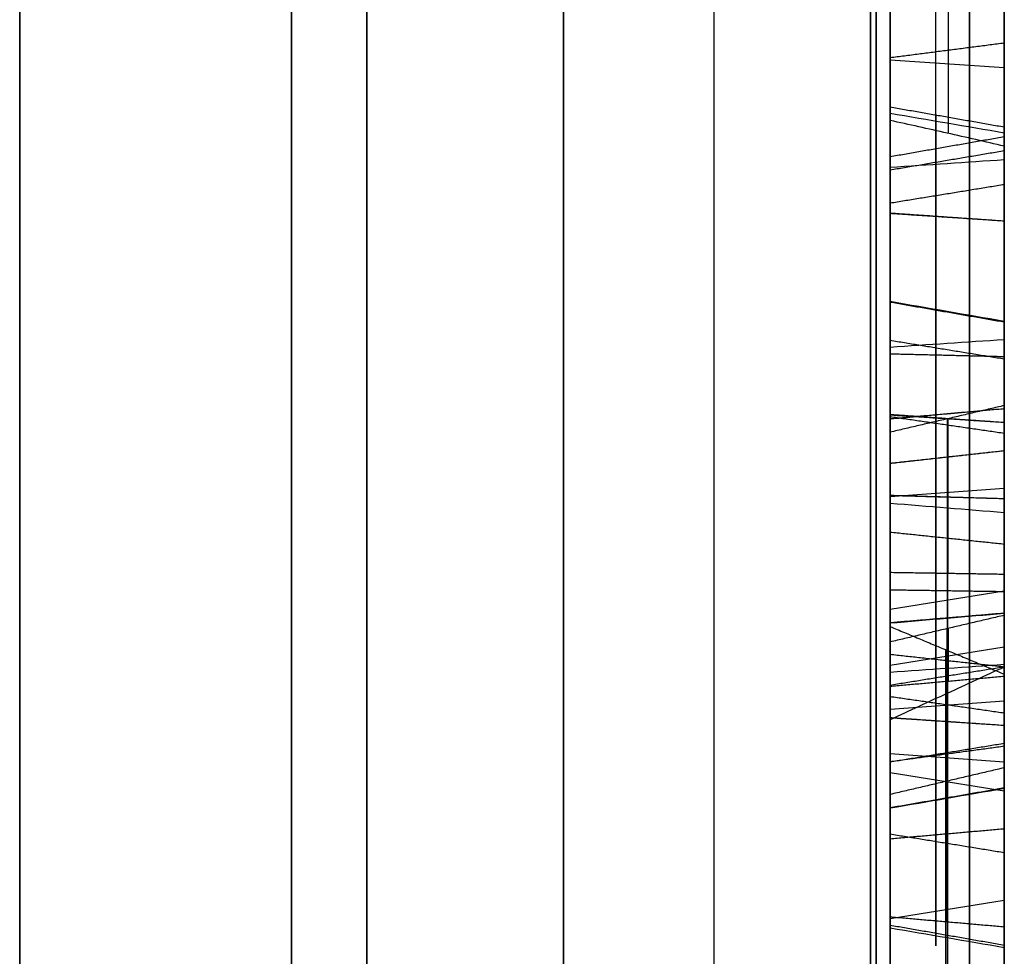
# Model space of a CAD drawing. Header units: millimetres. Extents: x 0 to 290, y -65 to 65.
# Tile 216 of 256: x 239.84 to 242, y 16.41 to 18.46. Entities that reach past the tile are written whole.
import ezdxf

# ---------------------------------------------------------------- set-up
doc = ezdxf.new("R2010")
doc.units = ezdxf.units.MM
doc.layers.add('Layer 01', color=18, linetype='Continuous', true_color=0x000000)

# ---------------------------------------------------------------- blocks, each defined once
blk = doc.blocks.new('Block 01')
at = {"layer": 'Layer 01'}
for p, q in [((239.8438, 13.8082, -36.9274), (239.8438, 35.2853, -36.9274)), ((239.8438, 13.8082, 36.9274), (239.8438, 35.2853, 36.9274)), ((242, 33.6033, 37.0708), (242, 16.0966, 37.0708)), ((242, 24.0879, -37.0708), (242, 16.0966, -37.0708)), ((241.8768, 18.5199, -44.1681), (241.8768, 18.2068, -44.2978)), ((241.75, 18.3679, -44.2553), (242, 18.351, -44.2146)), ((241.75, 18.1175, -43.763), (241.75, 17.8074, -43.763)), ((242, 17.7633, -43.3012), (242, 16.7813, -43.3012)), ((241.875, 17.5816, -40.6562), (241.875, 16.7886, -38.9161)), ((241.8771, 17.2431, -40.8109), (241.8771, 17.5821, -40.6564)), ((241.75, 17.4867, -42.3654), (241.75, 17.4867, -42.709)), ((241.75, 17.4867, -44.0045), (241.75, 17.4867, -44.2166)), ((241.75, 17.4867, -44.8098), (241.75, 17.4867, -45.1002)), ((241.75, 17.4118, -40.7094), (242, 17.4301, -40.7495)), ((242, 17.2808, -42.6445), (242, 17.2808, -43.9622)), ((241.8765, 15.3908, -39.5705), (241.8765, 17.2431, -40.8108)), ((241.75, 17.165, -39.7953), (242, 17.2052, -39.777)), ((241.875, 16.7886, -38.9161), (241.875, 17.1225, -38.7639)), ((241.8771, 17.1229, -38.7641), (241.8771, 17.0069, -38.5095)), ((241.75, 17.0427, -38.642), (242, 17.0828, -38.6237)), ((241.8712, 17.0764, -40.3616), (241.8712, 15.6719, -39.4242)), ((241.8729, 16.481, -39.0558), (241.8729, 17.0757, -40.3608)), ((241.875, 17.0067, -38.51), (241.875, 16.6729, -38.6622)), ((241.75, 16.9744, -39.3771), (241.75, 16.6512, -39.3771)), ((241.75, 16.9464, -38.8199), (242, 16.9647, -38.86)), ((241.75, 16.9198, -43.763), (241.75, 16.5599, -43.763)), ((241.75, 16.8489, -38.6061), (242, 16.8307, -38.566)), ((241.75, 16.8075, -39.72), (242, 16.7674, -39.7382)), ((242, 16.7463, -39.692), (242, 16.114, -39.692)), ((241.875, 16.6729, -38.6622), (241.875, 16.3436, -37.9396)), ((241.75, 16.4882, -38.31), (242, 16.5283, -38.2917)), ((241.8718, 15.6721, -39.4242), (241.8718, 16.4811, -39.0556)), ((241.75, 16.4252, -40.2363), (241.75, 16.4252, -39.9527)), ((241.75, 16.4252, -39.0574), (241.75, 16.4252, -38.1719))]:
    blk.add_line(p, q, dxfattribs=at)
at = {"layer": 'Layer 01', "extrusion": (1, 2.40078e-09, -4.15826e-09)}
blk.add_arc((0, 0, 239.8438), 51.0753, 275.64333, 324.35667, dxfattribs=at)
at = {"layer": 'Layer 01', "extrusion": (-1, -2.40078e-09, -4.15826e-09)}
blk.add_arc((0, 0, -239.8438), 51.0753, 95.64333, 144.35667, dxfattribs=at)
at = {"layer": 'Layer 01', "extrusion": (-1, 1.14899e-31, 3.37662e-17)}
for start, end in [(215.66946, 264.33054), (95.66946, 144.33054)]:
    blk.add_arc((0, 0, -240.4394), 51.0545, start, end, dxfattribs=at)
at = {"layer": 'Layer 01', "extrusion": (1, 4.58683e-14, -8.07993e-14)}
blk.add_arc((0, 0, 241.0349), 51.0337, 275.69573, 324.30427, dxfattribs=at)
at = {"layer": 'Layer 01', "extrusion": (1, 4.70401e-14, 8.01228e-14)}
blk.add_arc((0, 0, 241.0349), 51.0337, 35.69573, 84.30427, dxfattribs=at)
at = {"layer": 'Layer 01', "extrusion": (1, -1.73004e-15, 1.24376e-15)}
blk.add_arc((0, 0, 239.8438), 39.4246, 275.71323, 324.28677, dxfattribs=at)
at = {"layer": 'Layer 01', "extrusion": (1, -2.12112e-16, -2.12014e-15)}
blk.add_arc((0, 0, 239.8438), 39.4246, 35.71323, 84.28677, dxfattribs=at)
at = {"layer": 'Layer 01', "extrusion": (-1, 0, 0)}
for start, end in [(95.8461, 144.15517), (215.8461, 264.15517)]:
    blk.add_arc((0, 0, -240.6041), 39.3945, start, end, dxfattribs=at)
at = {"layer": 'Layer 01', "extrusion": (-1, 1.81362e-10, -3.14134e-10)}
blk.add_arc((0, 0, -241.7071), 39.7071, 217.05776, 262.94224, dxfattribs=at)
at = {"layer": 'Layer 01', "extrusion": (-1, 1.81357e-10, 3.14112e-10)}
blk.add_arc((0, 0, -241.7071), 39.7071, 97.05776, 142.94224, dxfattribs=at)
at = {"layer": 'Layer 01', "extrusion": (1, -6.98079e-10, 5.60357e-09)}
blk.add_arc((0, 0, 241.3644), 39.3644, 277.10119, 322.89881, dxfattribs=at)
at = {"layer": 'Layer 01', "extrusion": (-1, 3.29704e-09, 5.71067e-09)}
blk.add_arc((0, 0, -241.3644), 39.3644, 97.10119, 142.89881, dxfattribs=at)
at = {"layer": 'Layer 01', "extrusion": (-1, -2.6622e-15, 7.33356e-15)}
blk.add_rational_spline([(241.7193, 41.1984, -29.5994), (241.7193, 32.5666, -41.6136), (241.7193, 19.7551, -49.0103), (241.7193, 5.0346, -50.4785)], [0.85966990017, 0.808876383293, 0.808876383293, 0.85966990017], degree=3, dxfattribs=at)
at = {"layer": 'Layer 01', "extrusion": (1, -9.33582e-15, -1.61701e-14)}
blk.add_rational_spline([(241.7193, 5.0346, 50.4785), (241.7193, 19.7551, 49.0103), (241.7193, 32.5666, 41.6136), (241.7193, 41.1984, 29.5994)], [0.859669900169, 0.808876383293, 0.808876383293, 0.859669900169], degree=3, dxfattribs=at)
at = {"layer": 'Layer 01', "extrusion": (-1, 0, 0)}
for points, knots in [([(242, 40.6342, -29.1941), (242, 39.6103, -30.6193), (242, 37.9715, -32.6655), (242, 35.8795, -34.8925), (242, 34.7885, -35.9659), (242, 34.2317, -36.4926), (242, 33.9907, -36.7162), (242, 33.8295, -36.8647), (242, 33.75, -36.9375), (242, 33.0073, -37.6132), (242, 31.9942, -38.4864), (242, 30.7726, -39.4567), (242, 30.2405, -39.8622), (242, 29.8839, -40.1303), (242, 29.7056, -40.2624), (242, 28.075, -41.4542), (242, 26.5719, -42.4333), (242, 24.2398, -43.7798), (242, 23.0572, -44.4209), (242, 21.6486, -45.1124), (242, 21.0387, -45.3967), (242, 20.6308, -45.5835), (242, 20.4248, -45.6761), (242, 19.4044, -46.127), (242, 18.1671, -46.6346), (242, 16.7011, -47.1684), (242, 15.9625, -47.4207), (242, 15.6447, -47.5257), (242, 15.4326, -47.5949), (242, 15.3246, -47.6298), (242, 11.8767, -48.7309), (242, 8.4585, -49.4389), (242, 4.9657, -49.7873)], [0, 0, 0, 0, 5.309603, 7.964405, 9.291805, 9.955506, 10.287356, 10.287356, 10.619206, 10.619206, 13.274008, 14.601409, 15.265109, 15.265109, 15.928809, 15.928809, 21.238412, 21.238412, 23.893214, 25.220615, 25.884315, 25.884315, 26.548016, 26.548016, 29.202817, 30.530218, 31.193918, 31.525769, 31.525769, 31.857619, 31.857619, 42.476825, 42.476825, 42.476825, 42.476825]), ([(241.85, 18.0699, -43.0163), (241.85, 17.9451, -42.7149), (241.85, 17.7849, -42.5095), (241.85, 17.5903, -42.3965), (241.85, 17.5903, -42.3965), (241.85, 17.5902, -42.3965), (241.85, 17.5902, -42.3964)], [0, 0, 0, 0, 0.990099, 0.990099, 0.990099, 0.9902584, 0.9902584, 0.9902584, 0.9902584]), ([(241.85, 17.4108, -44.2276), (241.85, 17.4109, -44.2276), (241.85, 17.4109, -44.2276), (241.85, 17.4109, -44.2276), (241.85, 17.5158, -44.2448), (241.85, 17.6268, -44.2287), (241.85, 17.7457, -44.1818)], [0.0096835, 0.0096835, 0.0096835, 0.0096835, 0.009901, 0.009901, 0.009901, 0.9991224, 0.9991224, 0.9991224, 0.9991224]), ([(241.85, 17.5835, -43.9565), (241.85, 17.5834, -43.9566), (241.85, 17.5833, -43.9566), (241.85, 17.5831, -43.9567), (241.85, 17.4284, -44.0183), (241.85, 17.2792, -44.0123), (241.85, 17.1435, -43.9384), (241.85, 17.1435, -43.9384), (241.85, 17.1434, -43.9384), (241.85, 17.1434, -43.9384)], [0.0090015, 0.0090015, 0.0090015, 0.0090015, 0.0098039, 0.0098039, 0.0098039, 0.9901961, 0.9901961, 0.9901961, 0.9904802, 0.9904802, 0.9904802, 0.9904802])]:
    blk.add_open_spline(points, degree=3, knots=knots, dxfattribs=at)
at = {"layer": 'Layer 01', "extrusion": (1, 6.40934e-15, 1.11013e-14)}
blk.add_open_spline([(242, 4.9657, 49.7873), (242, 6.7119, 49.6131), (242, 9.3034, 49.217), (242, 12.278, 48.5188), (242, 13.7531, 48.1107), (242, 14.4876, 47.8918), (242, 14.8018, 47.7949), (242, 15.0111, 47.7296), (242, 15.1138, 47.6971), (242, 16.0703, 47.3917), (242, 17.333, 46.951), (242, 18.7842, 46.3782), (242, 19.4015, 46.1201), (242, 19.8119, 45.9453), (242, 20.0155, 45.857), (242, 21.8629, 45.0407), (242, 23.4623, 44.2286), (242, 25.7946, 42.8822), (242, 26.941, 42.1785), (242, 28.2442, 41.3044), (242, 28.7953, 40.9184), (242, 29.1611, 40.6585), (242, 29.3443, 40.5265), (242, 30.2449, 39.8682), (242, 31.3032, 39.0504), (242, 32.4985, 38.0477), (242, 33.0863, 37.5342), (242, 33.3361, 37.3115), (242, 33.5021, 37.1625), (242, 33.5863, 37.0864), (242, 36.2639, 34.6509), (242, 38.5861, 32.0447), (242, 40.6342, 29.1941)], degree=3, knots=[0, 0, 0, 0, 5.309603, 7.964405, 9.291805, 9.955506, 10.287356, 10.287356, 10.619206, 10.619206, 13.274008, 14.601409, 15.265109, 15.265109, 15.928809, 15.928809, 21.238412, 21.238412, 23.893214, 25.220615, 25.884315, 25.884315, 26.548016, 26.548016, 29.202817, 30.530218, 31.193918, 31.525769, 31.525769, 31.857619, 31.857619, 42.476825, 42.476825, 42.476825, 42.476825], dxfattribs=at)
at = {"layer": 'Layer 01', "extrusion": (-1, -8.89053e-15, 1.53989e-14)}
blk.add_open_spline([(242, 4.9657, -40.108), (242, 6.2947, -39.9434), (242, 8.2665, -39.5997), (242, 10.5286, -39.029), (242, 11.6501, -38.7013), (242, 12.2085, -38.5268), (242, 12.4473, -38.4497), (242, 12.6063, -38.3979), (242, 12.6842, -38.3722), (242, 15.3587, -37.4819), (242, 17.8399, -36.3664), (242, 21.3907, -34.3164), (242, 23.1057, -33.2074), (242, 25.0007, -31.7665), (242, 25.9218, -31.0093), (242, 26.3758, -30.6216), (242, 26.5689, -30.4534), (242, 26.6974, -30.3409), (242, 26.7627, -30.2832), (242, 28.8286, -28.4499), (242, 30.6374, -26.4921), (242, 32.2517, -24.3544)], degree=3, knots=[0, 0, 0, 0, 4.049899, 6.074849, 7.087324, 7.593561, 7.84668, 7.84668, 8.099798, 8.099798, 16.199597, 16.199597, 20.249496, 22.274446, 23.28692, 23.793158, 24.046277, 24.046277, 24.299395, 24.299395, 32.399194, 32.399194, 32.399194, 32.399194], dxfattribs=at)
at = {"layer": 'Layer 01', "extrusion": (1, 1.33358e-14, 2.30983e-14)}
blk.add_open_spline([(242, 32.2517, 24.3544), (242, 31.4447, 25.4231), (242, 30.1611, 26.9588), (242, 28.5358, 28.6325), (242, 27.6912, 29.4399), (242, 27.2609, 29.8362), (242, 27.0748, 30.0045), (242, 26.9504, 30.1163), (242, 26.8892, 30.171), (242, 24.7809, 32.042), (242, 22.5743, 33.633), (242, 19.0235, 35.6831), (242, 17.2056, 36.6138), (242, 15.0103, 37.5345), (242, 13.894, 37.9536), (242, 13.3312, 38.1529), (242, 13.089, 38.2361), (242, 12.9273, 38.291), (242, 12.8447, 38.3188), (242, 10.224, 39.1913), (242, 7.6241, 39.7788), (242, 4.9657, 40.108)], degree=3, knots=[0, 0, 0, 0, 4.049899, 6.074849, 7.087324, 7.593561, 7.84668, 7.84668, 8.099798, 8.099798, 16.199597, 16.199597, 20.249496, 22.274446, 23.28692, 23.793158, 24.046277, 24.046277, 24.299395, 24.299395, 32.399194, 32.399194, 32.399194, 32.399194], dxfattribs=at)
at = {"layer": 'Layer 01', "extrusion": (-1, -6.63923e-15, 1.14995e-14)}
blk.add_rational_spline([(241.924, 31.9465, -24.1239), (241.924, 25.3284, -32.888), (241.924, 15.8176, -38.3791), (241.924, 4.9187, -39.7285)], [0.961939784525, 0.911212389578, 0.911212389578, 0.961939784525], degree=3, dxfattribs=at)
at = {"layer": 'Layer 01', "extrusion": (1, 3.31962e-15, 5.74974e-15)}
blk.add_rational_spline([(241.924, 4.9187, 39.7285), (241.924, 15.8176, 38.3791), (241.924, 25.3284, 32.888), (241.924, 31.9465, 24.1239)], [0.961939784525, 0.911212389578, 0.911212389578, 0.961939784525], degree=3, dxfattribs=at)
at = {"layer": 'Layer 01', "extrusion": (-1, 0, 0)}
for points in [[(242, 18.5524, -44.7216), (242, 18.4898, -44.9253), (242, 18.3543, -45.0704), (242, 18.1487, -45.1579)], [(241.85, 18.1385, -45.1335), (241.85, 18.3378, -45.0486), (241.85, 18.4668, -44.9101), (241.85, 18.5271, -44.7139)], [(241.85, 18.2128, -44.3005), (241.85, 18.2514, -44.406), (241.85, 18.2597, -44.5165), (241.85, 18.233, -44.6299)], [(242, 18.2073, -44.6239), (242, 18.2347, -44.507), (242, 18.2236, -44.3942), (242, 18.1787, -44.2859)], [(242, 18.1487, -45.1579), (242, 17.8544, -45.2774), (242, 17.5738, -45.2383), (242, 17.307, -45.0406)], [(242, 17.7957, -43.6503), (242, 17.7715, -43.7836), (242, 17.698, -43.8781), (242, 17.5734, -43.9321)], [(242, 17.3767, -42.6846), (242, 17.496, -42.7466), (242, 17.6066, -42.9047), (242, 17.7131, -43.1617)]]:
    blk.add_open_spline(points, degree=3, dxfattribs=at)
at = {"layer": 'Layer 01'}
for points, degree in [([(242, 18.1787, -44.2859), (242, 18.3553, -44.2128), (242, 18.5319, -44.1397)], 2), ([(241.75, 18.2349, -44.3104), (241.75, 18.3709, -44.254), (241.75, 18.5069, -44.1977)], 2), ([(242, 18.4042, -44.9833), (241.875, 18.3881, -44.9684), (241.75, 18.372, -44.9536)], 2), ([(242, 18.2201, -44.4517), (241.875, 18.242, -44.4498), (241.75, 18.2639, -44.4478)], 2), ([(242, 18.2073, -44.6239), (241.9167, 18.2216, -44.6272), (241.8333, 18.2359, -44.6305), (241.75, 18.2502, -44.6339)], 3), ([(242, 18.199, -43.4), (241.875, 18.1771, -43.4021), (241.75, 18.1552, -43.4043)], 2), ([(242, 18.1683, -43.7485), (241.875, 18.1472, -43.7422), (241.75, 18.1261, -43.7359)], 2), ([(242, 18.1683, -43.7485), (241.875, 18.1472, -43.7422), (241.75, 18.1261, -43.7359)], 2), ([(242, 18.1487, -45.1579), (241.9167, 18.143, -45.1443), (241.8333, 18.1374, -45.1308), (241.75, 18.1318, -45.1172)], 3), ([(242, 18.0944, -43.0061), (241.875, 18.074, -43.0146), (241.75, 18.0537, -43.023)], 2), ([(242, 18.0145, -44.8626), (241.875, 18.0231, -44.8828), (241.75, 18.0318, -44.9031)], 2), ([(242, 18.0145, -44.8626), (241.875, 18.0228, -44.883), (241.75, 18.0311, -44.9034)], 2), ([(241.75, 17.7538, -43.1448), (241.75, 17.8344, -43.3394), (241.75, 17.8661, -43.5112), (241.75, 17.8391, -43.6582)], 3), ([(241.75, 17.8391, -43.6582), (241.8333, 17.8246, -43.6556), (241.9167, 17.8102, -43.6529), (242, 17.7957, -43.6503)], 3), ([(242, 17.7932, -43.4268), (241.875, 17.815, -43.4231), (241.75, 17.8368, -43.4194)], 2), ([(241.75, 17.739, -44.1655), (241.8333, 17.7446, -44.1791), (241.9167, 17.7501, -44.1927), (242, 17.7557, -44.2063)], 3), ([(241.75, 17.7538, -43.1448), (241.875, 17.7334, -43.1533), (242, 17.7131, -43.1617)], 2), ([(242, 17.7175, -45.2182), (241.875, 17.7205, -45.1967), (241.75, 17.7235, -45.1751)], 2), ([(242, 17.6108, -40.6672), (241.875, 17.5816, -40.6562), (241.75, 17.5524, -40.6453)], 2), ([(242, 17.6036, -42.3736), (241.875, 17.5923, -42.3926), (241.75, 17.5811, -42.4116)], 2), ([(242, 17.6036, -42.3736), (241.875, 17.5925, -42.3927), (241.75, 17.5814, -42.4117)], 2), ([(242, 16.8178, -38.927), (242, 17.2143, -39.7971), (242, 17.6108, -40.6672)], 2), ([(242, 17.6108, -40.6672), (242, 17.4259, -40.7514), (242, 17.2411, -40.8357)], 2), ([(242, 17.5734, -43.9321), (241.875, 17.5821, -43.9523), (241.75, 17.5909, -43.9725)], 2), ([(242, 17.5734, -43.9321), (241.875, 17.5815, -43.9526), (241.75, 17.5897, -43.973)], 2), ([(242, 17.5497, -42.85), (241.875, 17.5679, -42.8371), (241.75, 17.5861, -42.8243)], 2), ([(241.75, 17.5524, -40.6453), (241.75, 17.1559, -39.7752), (241.75, 16.7594, -38.9051)], 2), ([(241.75, 17.2451, -40.7854), (241.75, 17.3988, -40.7153), (241.75, 17.5524, -40.6453)], 2), ([(242, 17.5116, -44.7733), (241.875, 17.4976, -44.7904), (241.75, 17.4837, -44.8074)], 2), ([(242, 17.5116, -44.7733), (241.875, 17.4978, -44.7905), (241.75, 17.484, -44.8077)], 2), ([(242, 17.4066, -44.2537), (241.875, 17.4102, -44.2319), (241.75, 17.4138, -44.2102)], 2), ([(242, 17.4066, -44.2537), (241.875, 17.4101, -44.2319), (241.75, 17.4135, -44.2101)], 2), ([(241.75, 17.3972, -42.6455), (241.8333, 17.3904, -42.6585), (241.9167, 17.3836, -42.6716), (242, 17.3767, -42.6846)], 3), ([(242, 17.307, -45.0406), (241.875, 17.3201, -45.0229), (241.75, 17.3332, -45.0052)], 2), ([(242, 17.2411, -40.8357), (241.875, 17.2431, -40.8105), (241.75, 17.2451, -40.7854)], 2), ([(241.75, 15.4085, -39.5555), (241.75, 16.3268, -40.1704), (241.75, 17.2451, -40.7854)], 2), ([(242, 17.2411, -40.8357), (242, 16.3073, -40.2104), (242, 15.3736, -39.5851)], 2), ([(242, 17.2031, -42.6293), (241.875, 17.205, -42.6075), (241.75, 17.2069, -42.5856)], 2), ([(242, 17.1562, -43.9152), (241.875, 17.1456, -43.9346), (241.75, 17.1351, -43.9539)], 2), ([(242, 17.1562, -43.9152), (241.875, 17.1454, -43.9344), (241.75, 17.1347, -43.9537)], 2), ([(242, 17.1517, -38.7748), (241.875, 17.1225, -38.7639), (241.75, 17.0933, -38.753)], 2), ([(242, 17.0177, -38.4808), (242, 17.0847, -38.6278), (242, 17.1517, -38.7748)], 2), ([(242, 17.1517, -38.7748), (242, 16.9847, -38.8509), (242, 16.8178, -38.927)], 2), ([(241.75, 16.4918, -39.0271), (241.75, 16.8094, -39.7241), (241.75, 17.127, -40.4211)], 2), ([(241.75, 17.127, -40.4211), (241.875, 17.0749, -40.3598), (242, 17.0227, -40.2984)], 2), ([(241.75, 17.127, -40.4211), (241.75, 16.3776, -39.9209), (241.75, 15.6281, -39.4207)], 2), ([(241.75, 17.0933, -38.753), (241.75, 17.0445, -38.6461), (241.75, 16.9958, -38.5392)], 2), ([(241.75, 16.7594, -38.9051), (241.75, 16.9263, -38.8291), (241.75, 17.0933, -38.753)], 2), ([(242, 17.0384, -44.0659), (241.875, 17.052, -44.0486), (241.75, 17.0656, -44.0313)], 2), ([(241.75, 17.0274, -42.6144), (241.8333, 17.0331, -42.6279), (241.9167, 17.0387, -42.6415), (242, 17.0444, -42.655)], 3), ([(242, 17.0384, -44.0659), (241.875, 17.0184, -44.0751), (241.75, 16.9983, -44.0842)], 2), ([(242, 17.0177, -38.4808), (241.875, 17.0067, -38.51), (241.75, 16.9958, -38.5392)], 2), ([(242, 16.4699, -39.0855), (242, 16.7463, -39.692), (242, 17.0227, -40.2984)], 2), ([(242, 17.0227, -40.2984), (242, 16.3706, -39.8632), (242, 15.7184, -39.428)], 2), ([(242, 16.6838, -38.633), (242, 16.8507, -38.5569), (242, 17.0177, -38.4808)], 2), ([(241.75, 16.9958, -38.5392), (241.75, 16.8289, -38.6153), (241.75, 16.6619, -38.6914)], 2), ([(242, 16.9373, -44.6518), (241.875, 16.9553, -44.6391), (241.75, 16.9733, -44.6264)], 2), ([(242, 16.9102, -42.3597), (241.875, 16.9187, -42.38), (241.75, 16.9272, -42.4004)], 2), ([(242, 16.9102, -42.3597), (241.875, 16.9186, -42.3801), (241.75, 16.9269, -42.4005)], 2), ([(241.75, 16.8309, -43.603), (241.875, 16.8513, -43.5945), (242, 16.8717, -43.5861)], 2), ([(242, 16.8648, -42.7831), (241.875, 16.8478, -42.7693), (241.75, 16.8309, -42.7556)], 2), ([(242, 16.8178, -38.927), (241.875, 16.7886, -38.9161), (241.75, 16.7594, -38.9051)], 2), ([(242, 16.7736, -43.2595), (241.875, 16.7518, -43.2631), (241.75, 16.73, -43.2667)], 2), ([(241.75, 16.7298, -42.9819), (241.8333, 16.7442, -42.9847), (241.9167, 16.7586, -42.9875), (242, 16.7731, -42.9903)], 3), ([(242, 16.6838, -38.633), (241.875, 16.6729, -38.6622), (241.75, 16.6619, -38.6914)], 2), ([(242, 16.6316, -44.0827), (241.875, 16.652, -44.0743), (241.75, 16.6723, -44.0658)], 2), ([(242, 16.3545, -37.9104), (242, 16.5191, -38.2717), (242, 16.6838, -38.633)], 2), ([(241.75, 16.6619, -38.6914), (241.75, 16.4973, -38.3301), (241.75, 16.3326, -37.9688)], 2), ([(241.75, 15.6281, -39.4207), (241.75, 16.0599, -39.2239), (241.75, 16.4918, -39.0271)], 2), ([(241.75, 16.4918, -39.0271), (241.875, 16.4808, -39.0563), (242, 16.4699, -39.0855)], 2), ([(242, 16.429, -43.4316), (241.875, 16.4509, -43.4276), (241.75, 16.4727, -43.4237)], 2), ([(242, 15.7184, -39.428), (242, 16.0942, -39.2567), (242, 16.4699, -39.0855)], 2)]:
    blk.add_open_spline(points, degree=degree, dxfattribs=at)
at = {"layer": 'Layer 01', "extrusion": (-1, 4.64862e-13, -2.9158e-13)}
blk.add_open_spline([(241.75, 18.5102, -44.7088), (241.75, 18.4515, -44.8999), (241.75, 18.3269, -45.034), (241.75, 18.1318, -45.1172)], degree=3, dxfattribs=at)
at = {"layer": 'Layer 01', "extrusion": (-1, -1.81666e-12, -8.56496e-14)}
blk.add_open_spline([(241.75, 18.2502, -44.6339), (241.75, 18.2763, -44.5229), (241.75, 18.2698, -44.4141), (241.75, 18.2349, -44.3104)], degree=3, dxfattribs=at)
at = {"layer": 'Layer 01', "extrusion": (-1, 1.49414e-12, -1.21317e-12)}
blk.add_open_spline([(241.75, 18.0314, -44.9033), (241.75, 18.0316, -44.9032), (241.75, 18.0317, -44.9032), (241.75, 18.0318, -44.9031), (241.75, 18.1477, -44.8538), (241.75, 18.2213, -44.7592), (241.75, 18.2502, -44.6339)], degree=3, knots=[-0.3748242, -0.3748242, -0.3748242, -0.3748242, -0.3744792, -0.3744792, -0.3744792, 0, 0, 0, 0], dxfattribs=at)
at = {"layer": 'Layer 01', "extrusion": (-0.173648, -0.37687, 0.909844)}
blk.add_open_spline([(242, 18.1787, -44.2859), (241.9584, 18.1883, -44.2899), (241.9167, 18.1978, -44.2939), (241.8751, 18.2072, -44.298), (241.8334, 18.2165, -44.3021), (241.7917, 18.2258, -44.3062), (241.75, 18.2349, -44.3104)], degree=3, knots=[-0.2574055, -0.2574055, -0.2574055, -0.2574055, -0.1287048, -0.1287048, -0.1287048, 0, 0, 0, 0], dxfattribs=at)
at = {"layer": 'Layer 01', "extrusion": (-1, 7.18447e-14, -1.6875e-13)}
blk.add_open_spline([(241.85, 18.233, -44.6299), (241.85, 18.2052, -44.7507), (241.85, 18.1356, -44.8398), (241.85, 18.0249, -44.8869), (241.85, 18.0248, -44.8869), (241.85, 18.0247, -44.887), (241.85, 18.0247, -44.887)], degree=3, knots=[0.0001455, 0.0001455, 0.0001455, 0.0001455, 0.990099, 0.990099, 0.990099, 0.9906853, 0.9906853, 0.9906853, 0.9906853], dxfattribs=at)
at = {"layer": 'Layer 01', "extrusion": (-1, 3.24636e-13, 3.23341e-14)}
blk.add_open_spline([(242, 18.0944, -43.0061), (242, 18.2096, -43.2844), (242, 18.2334, -43.5306), (242, 18.1683, -43.7485)], degree=3, dxfattribs=at)
at = {"layer": 'Layer 01', "extrusion": (-1, 3.30358e-13, 3.32941e-14)}
blk.add_open_spline([(241.85, 18.143, -43.7409), (241.85, 18.2059, -43.5303), (241.85, 18.1836, -43.2907), (241.85, 18.0699, -43.0163)], degree=3, dxfattribs=at)
at = {"layer": 'Layer 01', "extrusion": (-1, 1.26404e-11, -1.02076e-11)}
blk.add_open_spline([(242, 18.0145, -44.8626), (242, 18.1173, -44.8188), (242, 18.181, -44.7379), (242, 18.2073, -44.6239)], degree=3, dxfattribs=at)
at = {"layer": 'Layer 01', "extrusion": (-1, -3.34301e-13, -3.39655e-14)}
blk.add_open_spline([(241.75, 18.0537, -43.023), (241.75, 18.1663, -43.295), (241.75, 18.1876, -43.5301), (241.75, 18.1261, -43.7359)], degree=3, dxfattribs=at)
at = {"layer": 'Layer 01', "extrusion": (-1, 1.08854e-12, -9.81087e-13)}
blk.add_open_spline([(242, 18.1683, -43.7485), (242, 18.1038, -43.9649), (242, 17.9653, -44.1171), (242, 17.7557, -44.2063)], degree=3, dxfattribs=at)
at = {"layer": 'Layer 01', "extrusion": (-1, 1.18478e-13, -1.71224e-13)}
blk.add_open_spline([(241.85, 17.7457, -44.1818), (241.85, 17.9486, -44.0954), (241.85, 18.0807, -43.95), (241.85, 18.143, -43.7409), (241.85, 18.143, -43.7409), (241.85, 18.143, -43.7409), (241.85, 18.143, -43.7409)], degree=3, knots=[0.0005307, 0.0005307, 0.0005307, 0.0005307, 0.990099, 0.990099, 0.990099, 0.990127, 0.990127, 0.990127, 0.990127], dxfattribs=at)
at = {"layer": 'Layer 01', "extrusion": (-1, 1.54133e-12, 1.07712e-11)}
blk.add_open_spline([(241.85, 17.3227, -45.0194), (241.85, 17.5831, -45.2123), (241.85, 17.8525, -45.2496), (241.85, 18.1385, -45.1335)], degree=3, dxfattribs=at)
at = {"layer": 'Layer 01', "extrusion": (-1, 1.10398e-12, 8.37947e-12)}
blk.add_open_spline([(241.75, 18.1318, -45.1172), (241.75, 17.8513, -45.231), (241.75, 17.5893, -45.195), (241.75, 17.3332, -45.0052)], degree=3, dxfattribs=at)
at = {"layer": 'Layer 01', "extrusion": (-1, -3.63157e-13, 5.25664e-13)}
blk.add_open_spline([(241.75, 18.1261, -43.7359), (241.75, 18.1261, -43.7359), (241.75, 18.1261, -43.7359), (241.75, 18.1261, -43.7359), (241.75, 18.0652, -43.9401), (241.75, 17.9374, -44.0809), (241.75, 17.739, -44.1655)], degree=3, knots=[0, 0, 0, 0, 0.0000309, 0.0000309, 0.0000309, 0.6190001, 0.6190001, 0.6190001, 0.6190001], dxfattribs=at)
at = {"layer": 'Layer 01', "extrusion": (-1, 7.19344e-12, 5.58184e-12)}
blk.add_open_spline([(242, 17.6036, -42.3736), (242, 17.805, -42.4906), (242, 17.9682, -42.7015), (242, 18.0944, -43.0061)], degree=3, dxfattribs=at)
at = {"layer": 'Layer 01', "extrusion": (-1, -3.98104e-12, -3.16903e-12)}
blk.add_open_spline([(241.75, 17.5813, -42.4117), (241.75, 17.5813, -42.4117), (241.75, 17.5814, -42.4117), (241.75, 17.5814, -42.4117), (241.75, 17.7715, -42.5221), (241.75, 17.9297, -42.7238), (241.75, 18.0537, -43.023)], degree=3, knots=[-0.8001599, -0.8001599, -0.8001599, -0.8001599, -0.7999733, -0.7999733, -0.7999733, 0, 0, 0, 0], dxfattribs=at)
at = {"layer": 'Layer 01', "extrusion": (0.173648, 0.371545, -0.912031)}
blk.add_open_spline([(242, 18.0145, -44.8626), (241.9167, 18.0201, -44.8761), (241.8333, 18.0258, -44.8897), (241.75, 18.0314, -44.9033)], degree=3, dxfattribs=at)
at = {"layer": 'Layer 01', "extrusion": (-1, 1.71717e-13, 6.85439e-13)}
blk.add_open_spline([(241.75, 17.4838, -44.8075), (241.75, 17.4839, -44.8076), (241.75, 17.484, -44.8076), (241.75, 17.484, -44.8077), (241.75, 17.6555, -44.9454), (241.75, 17.8424, -44.9803), (241.75, 18.0311, -44.9034), (241.75, 18.0312, -44.9034), (241.75, 18.0313, -44.9033), (241.75, 18.0314, -44.9033)], degree=3, knots=[-0.6144254, -0.6144254, -0.6144254, -0.6144254, -0.6142128, -0.6142128, -0.6142128, -0.000345, -0.000345, -0.000345, 0, 0, 0, 0], dxfattribs=at)
at = {"layer": 'Layer 01', "extrusion": (-1, 2.53045e-13, 5.23675e-13)}
blk.add_open_spline([(241.85, 18.0247, -44.887), (241.85, 18.0246, -44.887), (241.85, 18.0245, -44.887), (241.85, 18.0245, -44.8871), (241.85, 17.8418, -44.9615), (241.85, 17.6626, -44.9285), (241.85, 17.495, -44.7939), (241.85, 17.495, -44.7939), (241.85, 17.495, -44.7939), (241.85, 17.4949, -44.7938)], degree=3, knots=[0.0094721, 0.0094721, 0.0094721, 0.0094721, 0.0098039, 0.0098039, 0.0098039, 0.9901961, 0.9901961, 0.9901961, 0.9903941, 0.9903941, 0.9903941, 0.9903941], dxfattribs=at)
at = {"layer": 'Layer 01', "extrusion": (-1, -4.97278e-14, -2.80149e-13)}
blk.add_open_spline([(242, 17.5116, -44.7733), (242, 17.6733, -44.9031), (242, 17.841, -44.9332), (242, 18.0145, -44.8626)], degree=3, dxfattribs=at)
at = {"layer": 'Layer 01'}
blk.add_open_spline([(241.75, 17.8391, -43.6582), (241.75, 17.8125, -43.8045), (241.75, 17.7281, -43.9131), (241.75, 17.5909, -43.9725), (241.75, 17.5907, -43.9726), (241.75, 17.5905, -43.9727), (241.75, 17.5903, -43.9728)], degree=3, knots=[-0.436453, -0.436453, -0.436453, -0.436453, -0.0006574, -0.0006574, -0.0006574, 0, 0, 0, 0], dxfattribs=at)
at = {"layer": 'Layer 01', "extrusion": (-1, -1.60739e-13, 2.95624e-14)}
blk.add_open_spline([(241.85, 17.7375, -43.1516), (241.85, 17.8174, -43.3444), (241.85, 17.8479, -43.5129), (241.85, 17.8217, -43.655)], degree=3, dxfattribs=at)
at = {"layer": 'Layer 01', "extrusion": (-1, -2.01791e-13, -2.9111e-14)}
blk.add_open_spline([(241.85, 17.8217, -43.655), (241.85, 17.7961, -43.7961), (241.85, 17.7161, -43.8991), (241.85, 17.5839, -43.9564), (241.85, 17.5838, -43.9564), (241.85, 17.5836, -43.9565), (241.85, 17.5835, -43.9565)], degree=3, knots=[0, 0, 0, 0, 0.990099, 0.990099, 0.990099, 0.9909693, 0.9909693, 0.9909693, 0.9909693], dxfattribs=at)
at = {"layer": 'Layer 01', "extrusion": (-1, 5.97193e-13, 1.01011e-13)}
blk.add_open_spline([(242, 17.7131, -43.1617), (242, 17.7919, -43.3519), (242, 17.8205, -43.5155), (242, 17.7957, -43.6503)], degree=3, dxfattribs=at)
at = {"layer": 'Layer 01', "extrusion": (-1, -1.42665e-12, -7.34154e-13)}
blk.add_open_spline([(241.75, 17.3972, -42.6455), (241.75, 17.5333, -42.7163), (241.75, 17.6463, -42.8852), (241.75, 17.7538, -43.1448)], degree=3, dxfattribs=at)
at = {"layer": 'Layer 01', "extrusion": (-1, 1.16197e-13, -8.56121e-13)}
blk.add_open_spline([(242, 17.7557, -44.2063), (242, 17.6334, -44.2546), (242, 17.5173, -44.2718), (242, 17.4066, -44.2537)], degree=3, dxfattribs=at)
at = {"layer": 'Layer 01', "extrusion": (-1, -4.7157e-12, 3.11753e-11)}
blk.add_open_spline([(241.75, 17.739, -44.1655), (241.75, 17.6223, -44.2115), (241.75, 17.5148, -44.2268), (241.75, 17.4138, -44.2102), (241.75, 17.4137, -44.2102), (241.75, 17.4137, -44.2102), (241.75, 17.4137, -44.2101)], degree=3, knots=[-0.3364831, -0.3364831, -0.3364831, -0.3364831, -0.0001126, -0.0001126, -0.0001126, 0, 0, 0, 0], dxfattribs=at)
at = {"layer": 'Layer 01', "extrusion": (-1, -3.00681e-13, -1.55688e-13)}
blk.add_open_spline([(241.85, 17.389, -42.6611), (241.85, 17.5184, -42.7284), (241.85, 17.6304, -42.893), (241.85, 17.7375, -43.1516)], degree=3, dxfattribs=at)
at = {"layer": 'Layer 01', "extrusion": (-0.173648, 0.501754, 0.847401)}
blk.add_open_spline([(242, 17.6036, -42.3736), (241.9167, 17.5961, -42.3863), (241.8333, 17.5887, -42.399), (241.75, 17.5813, -42.4117)], degree=3, dxfattribs=at)
at = {"layer": 'Layer 01', "extrusion": (1, -1.42756e-13, -7.11086e-12)}
blk.add_open_spline([(242, 16.9102, -42.3597), (242, 17.1709, -42.2506), (242, 17.4009, -42.2536), (242, 17.6036, -42.3736)], degree=3, dxfattribs=at)
at = {"layer": 'Layer 01', "extrusion": (-1, 1.17373e-13, 2.81487e-12)}
blk.add_open_spline([(241.75, 17.5903, -43.9728), (241.75, 17.5901, -43.9729), (241.75, 17.5899, -43.973), (241.75, 17.5897, -43.973), (241.75, 17.4308, -44.0363), (241.75, 17.2754, -44.0303), (241.75, 17.1351, -43.9539), (241.75, 17.135, -43.9539), (241.75, 17.135, -43.9538), (241.75, 17.1349, -43.9538)], degree=3, knots=[0, 0, 0, 0, 0.0006574, 0.0006574, 0.0006574, 0.4869461, 0.4869461, 0.4869461, 0.4871777, 0.4871777, 0.4871777, 0.4871777], dxfattribs=at)
at = {"layer": 'Layer 01', "extrusion": (-0.173648, -0.39149, 0.903649)}
blk.add_open_spline([(242, 17.5734, -43.9321), (241.9167, 17.579, -43.9456), (241.8333, 17.5847, -43.9592), (241.75, 17.5903, -43.9728)], degree=3, dxfattribs=at)
at = {"layer": 'Layer 01', "extrusion": (1, 1.47402e-13, 9.95242e-13)}
blk.add_open_spline([(241.75, 16.9271, -42.4004), (241.75, 16.9271, -42.4004), (241.75, 16.9272, -42.4004), (241.75, 16.9272, -42.4004), (241.75, 17.179, -42.295), (241.75, 17.3922, -42.2997), (241.75, 17.5811, -42.4116), (241.75, 17.5812, -42.4116), (241.75, 17.5812, -42.4116), (241.75, 17.5813, -42.4117)], degree=3, knots=[-0.7061058, -0.7061058, -0.7061058, -0.7061058, -0.7059349, -0.7059349, -0.7059349, -0.0001866, -0.0001866, -0.0001866, 0, 0, 0, 0], dxfattribs=at)
at = {"layer": 'Layer 01', "extrusion": (1, 1.35964e-13, 4.72569e-13)}
blk.add_open_spline([(241.85, 17.5902, -42.3964), (241.85, 17.5902, -42.3964), (241.85, 17.5901, -42.3964), (241.85, 17.5901, -42.3964), (241.85, 17.3957, -42.2813), (241.85, 17.1757, -42.2772), (241.85, 16.9204, -42.3841), (241.85, 16.9204, -42.3841), (241.85, 16.9204, -42.3841), (241.85, 16.9203, -42.3841)], degree=3, knots=[0.0096372, 0.0096372, 0.0096372, 0.0096372, 0.0098039, 0.0098039, 0.0098039, 0.9901961, 0.9901961, 0.9901961, 0.9903147, 0.9903147, 0.9903147, 0.9903147], dxfattribs=at)
at = {"layer": 'Layer 01', "extrusion": (-1, -1.76431e-14, -4.36023e-13)}
blk.add_open_spline([(242, 17.5734, -43.9321), (242, 17.4248, -43.9913), (242, 17.2848, -43.9852), (242, 17.1562, -43.9152)], degree=3, dxfattribs=at)
at = {"layer": 'Layer 01', "extrusion": (0.173648, -0.624045, -0.761849)}
blk.add_open_spline([(242, 17.5116, -44.7733), (241.9167, 17.5023, -44.7847), (241.8333, 17.4931, -44.7961), (241.75, 17.4838, -44.8075)], degree=3, dxfattribs=at)
at = {"layer": 'Layer 01', "extrusion": (1, 1.84857e-12, 1.39734e-12)}
blk.add_open_spline([(242, 17.0384, -44.0659), (242, 17.1935, -44.406), (242, 17.3501, -44.641), (242, 17.5116, -44.7733)], degree=3, dxfattribs=at)
at = {"layer": 'Layer 01', "extrusion": (1, 1.57423e-13, 1.36269e-13)}
blk.add_open_spline([(241.85, 17.4949, -44.7938), (241.85, 17.4949, -44.7938), (241.85, 17.4949, -44.7938), (241.85, 17.4948, -44.7938), (241.85, 17.3281, -44.6572), (241.85, 17.1702, -44.4187), (241.85, 17.0143, -44.0769), (241.85, 16.9993, -44.0439), (241.85, 16.9842, -44.0109), (241.85, 16.9692, -43.9779)], degree=3, knots=[0.0083296, 0.0083296, 0.0083296, 0.0083296, 0.0084937, 0.0084937, 0.0084937, 0.8578682, 0.8578682, 0.8578682, 0.9398799, 0.9398799, 0.9398799, 0.9398799], dxfattribs=at)
at = {"layer": 'Layer 01', "extrusion": (1, -2.73385e-13, -2.36576e-13)}
blk.add_open_spline([(241.75, 16.923, -43.9192), (241.75, 16.9481, -43.9742), (241.75, 16.9732, -44.0292), (241.75, 16.9983, -44.0842), (241.75, 17.1547, -44.4272), (241.75, 17.3134, -44.668), (241.75, 17.4837, -44.8074), (241.75, 17.4837, -44.8075), (241.75, 17.4838, -44.8075), (241.75, 17.4838, -44.8075)], degree=3, knots=[-1.066968, -1.066968, -1.066968, -1.066968, -0.885604, -0.885604, -0.885604, -0.000213, -0.000213, -0.000213, 0, 0, 0, 0], dxfattribs=at)
at = {"layer": 'Layer 01', "extrusion": (-0.173648, -0.159614, -0.971787)}
blk.add_open_spline([(242, 17.4066, -44.2537), (241.9167, 17.409, -44.2392), (241.8333, 17.4113, -44.2247), (241.75, 17.4137, -44.2101)], degree=3, dxfattribs=at)
at = {"layer": 'Layer 01', "extrusion": (-1, 2.86144e-12, 4.82534e-12)}
blk.add_open_spline([(241.75, 17.4137, -44.2101), (241.75, 17.4136, -44.2101), (241.75, 17.4136, -44.2101), (241.75, 17.4135, -44.2101), (241.75, 17.3131, -44.1942), (241.75, 17.1979, -44.1352), (241.75, 17.0656, -44.0313), (241.75, 17.0181, -43.9939), (241.75, 16.9706, -43.9566), (241.75, 16.923, -43.9192)], degree=3, knots=[-0.580795, -0.580795, -0.580795, -0.580795, -0.5806825, -0.5806825, -0.5806825, -0.1813639, -0.1813639, -0.1813639, 0, 0, 0, 0], dxfattribs=at)
at = {"layer": 'Layer 01', "extrusion": (-1, 6.87798e-13, 8.75225e-13)}
blk.add_open_spline([(241.85, 16.9692, -43.9779), (241.85, 16.9977, -44.0003), (241.85, 17.0262, -44.0227), (241.85, 17.0547, -44.0451), (241.85, 17.1883, -44.1501), (241.85, 17.3059, -44.2109), (241.85, 17.4108, -44.2275), (241.85, 17.4108, -44.2275), (241.85, 17.4108, -44.2275), (241.85, 17.4108, -44.2276)], degree=3, knots=[0.1117018, 0.1117018, 0.1117018, 0.1117018, 0.2667838, 0.2667838, 0.2667838, 0.9927404, 0.9927404, 0.9927404, 0.9928885, 0.9928885, 0.9928885, 0.9928885], dxfattribs=at)
at = {"layer": 'Layer 01', "extrusion": (-1, 4.29801e-12, 7.82463e-12)}
blk.add_open_spline([(242, 17.4066, -44.2537), (242, 17.2949, -44.2359), (242, 17.1737, -44.1723), (242, 17.0384, -44.0659)], degree=3, dxfattribs=at)
at = {"layer": 'Layer 01', "extrusion": (1, -4.90953e-13, 5.57336e-13)}
blk.add_open_spline([(241.75, 17.0274, -42.6144), (241.75, 17.1419, -42.5645), (241.75, 17.2689, -42.5772), (241.75, 17.3972, -42.6455)], degree=3, dxfattribs=at)
at = {"layer": 'Layer 01', "extrusion": (1, -1.09918e-13, -3.46635e-13)}
blk.add_open_spline([(241.85, 17.0342, -42.6306), (241.85, 17.143, -42.5831), (241.85, 17.264, -42.5946), (241.85, 17.389, -42.6611)], degree=3, dxfattribs=at)
at = {"layer": 'Layer 01', "extrusion": (1, 0, 0)}
for points in [[(242, 17.0444, -42.655), (242, 17.1447, -42.6111), (242, 17.2565, -42.6205), (242, 17.3767, -42.6846)], [(241.85, 16.7471, -42.9852), (241.85, 16.7799, -42.8129), (241.85, 16.8779, -42.693), (241.85, 17.0342, -42.6306)], [(241.85, 16.4496, -42.9428), (241.85, 16.3897, -43.2109), (241.85, 16.4557, -43.589), (241.85, 16.656, -44.0726)]]:
    blk.add_open_spline(points, degree=3, dxfattribs=at)
at = {"layer": 'Layer 01', "extrusion": (1, 3.60972e-12, 2.53962e-12)}
blk.add_open_spline([(241.75, 17.3332, -45.0052), (241.75, 17.0742, -44.8119), (241.75, 16.8527, -44.5012), (241.75, 16.6723, -44.0658)], degree=3, dxfattribs=at)
at = {"layer": 'Layer 01', "extrusion": (1, 4.82782e-12, 3.42956e-12)}
blk.add_open_spline([(241.85, 16.656, -44.0726), (241.85, 16.8372, -44.5099), (241.85, 17.0602, -44.8235), (241.85, 17.3227, -45.0194)], degree=3, dxfattribs=at)
at = {"layer": 'Layer 01', "extrusion": (1, 3.77418e-12, 2.66097e-12)}
blk.add_open_spline([(242, 17.307, -45.0406), (242, 17.0393, -44.8409), (242, 16.8139, -44.5229), (242, 16.6316, -44.0827)], degree=3, dxfattribs=at)
at = {"layer": 'Layer 01', "extrusion": (-0.173648, 0.471006, 0.86487)}
blk.add_open_spline([(241.75, 17.1349, -43.9538), (241.8333, 17.142, -43.9409), (241.9167, 17.1491, -43.9281), (242, 17.1562, -43.9152)], degree=3, dxfattribs=at)
at = {"layer": 'Layer 01', "extrusion": (1, 0, 0)}
blk.add_open_spline([(241.85, 17.1434, -43.9384), (241.85, 17.1434, -43.9383), (241.85, 17.1433, -43.9383), (241.85, 17.1433, -43.9383), (241.85, 17.0099, -43.8638), (241.85, 16.9104, -43.7487), (241.85, 16.8472, -43.5962)], degree=3, knots=[0.0095907, 0.0095907, 0.0095907, 0.0095907, 0.009901, 0.009901, 0.009901, 1, 1, 1, 1], dxfattribs=at)
at = {"layer": 'Layer 01', "extrusion": (1, -4.27223e-13, -3.69339e-13)}
blk.add_open_spline([(242, 17.1562, -43.9152), (242, 17.0282, -43.8437), (242, 16.9329, -43.7338), (242, 16.8717, -43.5861)], degree=3, dxfattribs=at)
at = {"layer": 'Layer 01', "extrusion": (1, -3.13677e-13, -1.90747e-13)}
blk.add_open_spline([(241.75, 17.1349, -43.9538), (241.75, 17.1348, -43.9538), (241.75, 17.1347, -43.9537), (241.75, 17.1347, -43.9537), (241.75, 16.9977, -43.8772), (241.75, 16.8954, -43.7587), (241.75, 16.8309, -43.603)], degree=3, knots=[0, 0, 0, 0, 0.0002316, 0.0002316, 0.0002316, 0.4822055, 0.4822055, 0.4822055, 0.4822055], dxfattribs=at)
at = {"layer": 'Layer 01', "extrusion": (0.153603, -0.886923, -0.435631)}
blk.add_open_spline([(242, 17.0384, -44.0659), (241.9583, 17.0192, -44.0415), (241.9167, 17, -44.017), (241.875, 16.9807, -43.9926), (241.8333, 16.9615, -43.9681), (241.7917, 16.9423, -43.9437), (241.75, 16.923, -43.9192)], degree=3, knots=[-0.3119873, -0.3119873, -0.3119873, -0.3119873, -0.1559936, -0.1559936, -0.1559936, 0, 0, 0, 0], dxfattribs=at)
at = {"layer": 'Layer 01', "extrusion": (1, -2.78739e-13, 2.25577e-13)}
blk.add_open_spline([(242, 16.7731, -42.9903), (242, 16.8044, -42.8256), (242, 16.8958, -42.7142), (242, 17.0444, -42.655)], degree=3, dxfattribs=at)
at = {"layer": 'Layer 01', "extrusion": (1, 2.49819e-13, -4.76237e-14)}
blk.add_open_spline([(241.75, 16.7298, -42.9819), (241.75, 16.7636, -42.8044), (241.75, 16.866, -42.6789), (241.75, 17.0274, -42.6144)], degree=3, dxfattribs=at)
at = {"layer": 'Layer 01', "extrusion": (-0.173648, -0.373339, 0.911298)}
blk.add_open_spline([(242, 16.9102, -42.3597), (241.9167, 16.9158, -42.3733), (241.8333, 16.9215, -42.3869), (241.75, 16.9271, -42.4004)], degree=3, dxfattribs=at)
at = {"layer": 'Layer 01', "extrusion": (1, -1.73717e-13, 1.46374e-13)}
blk.add_open_spline([(241.75, 16.4668, -42.9467), (241.75, 16.5274, -42.6805), (241.75, 16.6777, -42.5026), (241.75, 16.9269, -42.4005), (241.75, 16.927, -42.4005), (241.75, 16.927, -42.4005), (241.75, 16.9271, -42.4004)], degree=3, knots=[-0.775374, -0.775374, -0.775374, -0.775374, -0.0001709, -0.0001709, -0.0001709, 0, 0, 0, 0], dxfattribs=at)
at = {"layer": 'Layer 01', "extrusion": (1, -8.27556e-14, 1.8857e-14)}
blk.add_open_spline([(241.85, 16.9203, -42.3841), (241.85, 16.9203, -42.3842), (241.85, 16.9203, -42.3842), (241.85, 16.9202, -42.3842), (241.85, 16.6661, -42.4883), (241.85, 16.5114, -42.6716), (241.85, 16.4496, -42.9428)], degree=3, knots=[0.0097754, 0.0097754, 0.0097754, 0.0097754, 0.009901, 0.009901, 0.009901, 0.9999374, 0.9999374, 0.9999374, 0.9999374], dxfattribs=at)
at = {"layer": 'Layer 01', "extrusion": (1, 4.97412e-13, -4.19112e-13)}
blk.add_open_spline([(242, 16.4238, -42.937), (242, 16.4873, -42.6582), (242, 16.6487, -42.4668), (242, 16.9102, -42.3597)], degree=3, dxfattribs=at)
at = {"layer": 'Layer 01', "extrusion": (1, -1.3512e-11, -2.23601e-12)}
blk.add_open_spline([(242, 16.8717, -43.5861), (242, 16.7736, -43.3493), (242, 16.7411, -43.1506), (242, 16.7731, -42.9903)], degree=3, dxfattribs=at)
at = {"layer": 'Layer 01', "extrusion": (1, -2.10104e-13, -1.27465e-13)}
blk.add_open_spline([(241.85, 16.8472, -43.5962), (241.85, 16.7481, -43.3568), (241.85, 16.7136, -43.153), (241.85, 16.7471, -42.9852)], degree=3, dxfattribs=at)
at = {"layer": 'Layer 01', "extrusion": (1, 6.35674e-12, 1.03508e-12)}
blk.add_open_spline([(241.75, 16.8309, -43.603), (241.75, 16.731, -43.3618), (241.75, 16.6953, -43.1547), (241.75, 16.7298, -42.9819)], degree=3, dxfattribs=at)
at = {"layer": 'Layer 01', "extrusion": (1, -3.65881e-13, -9.25955e-14)}
blk.add_open_spline([(241.75, 16.6723, -44.0658), (241.75, 16.4726, -43.5838), (241.75, 16.4082, -43.2088), (241.75, 16.4668, -42.9467)], degree=3, dxfattribs=at)
at = {"layer": 'Layer 01', "extrusion": (1, 2.51325e-13, 4.55874e-14)}
blk.add_open_spline([(242, 16.6316, -44.0827), (242, 16.4304, -43.597), (242, 16.3619, -43.214), (242, 16.4238, -42.937)], degree=3, dxfattribs=at)
at = {"layer": 'Layer 01', "extrusion": (0.173648, 0.960861, -0.215852)}
blk.add_open_spline([(242, 16.4238, -42.937), (241.9167, 16.4381, -42.9402), (241.8333, 16.4524, -42.9435), (241.75, 16.4668, -42.9467)], degree=3, dxfattribs=at)

msp = doc.modelspace()

# ---------------------------------------------------------------- block references
at = {"layer": 'Layer 01'}
msp.add_blockref('Block 01', (0, 0), dxfattribs=at)

doc.saveas('drawing.dxf')
